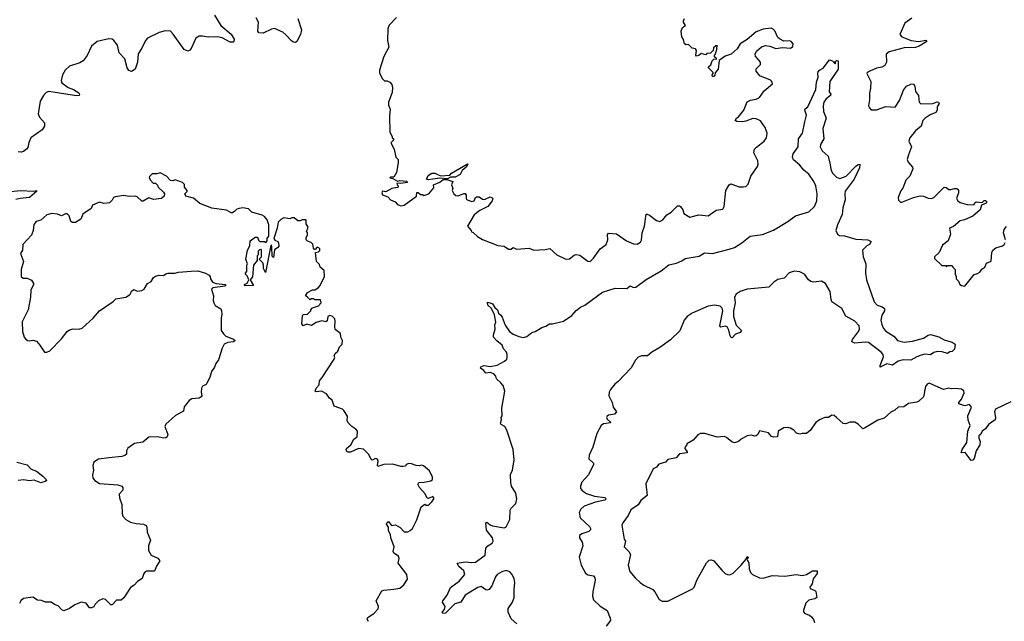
# Model space of a CAD drawing. Extents: x 2240384 to 2404287, y 351326 to 526670.
# Tile 23 of 256: x 2264240 to 2272829, y 399717 to 404965. Entities that reach past the tile are written whole.
import ezdxf

# ---------------------------------------------------------------- set-up
doc = ezdxf.new("R2010")
doc.units = 0

msp = doc.modelspace()

# ---------------------------------------------------------------- linework, layer by layer
at = {"layer": '0CON20XD'}
for points in [[(2265938.8, 405005), (2265993.8, 404913.8), (2266085, 404838.8), (2266110, 404795), (2266108.8, 404775), (2266101.7, 404768.3), (2266075, 404769.2), (2266005, 404806.9), (2265966.3, 404816.3), (2265885, 404812.2), (2265835, 404822.2), (2265805, 404820.6), (2265775.5, 404804.5), (2265735, 404713.3), (2265725, 404700), (2265705, 404690), (2265675, 404706.2), (2265578.8, 404838.8), (2265555, 404864.3), (2265509.1, 404869.1), (2265455, 404854.4), (2265354, 404805), (2265335.8, 404785), (2265305, 404716.7), (2265272.4, 404667.6), (2265267.1, 404595), (2265246.2, 404535), (2265215, 404513.8), (2265192.1, 404522.1), (2265176.2, 404545), (2265155.6, 404625), (2265108.5, 404675), (2265093, 404743), (2265060, 404785), (2265045, 404796), (2265017.7, 404797.7), (2264915, 404774.2), (2264866.5, 404733.5), (2264827.7, 404652.3), (2264794.6, 404605), (2264765, 404587.4), (2264675, 404561.2), (2264635, 404524.7), (2264612.9, 404485), (2264600.8, 404435), (2264607.2, 404415), (2264663.6, 404373.6), (2264710, 404355), (2264756.3, 404326.3), (2264762.5, 404315), (2264757.5, 404305), (2264735, 404300.5), (2264495, 404338.9), (2264469.2, 404330.8), (2264446.7, 404305), (2264418.9, 404255), (2264401.6, 404145), (2264411.5, 404115), (2264455.6, 404065), (2264456.9, 404035), (2264436.7, 404003.3), (2264337.5, 403935), (2264318, 403895), (2264309.4, 403850.6), (2264298.6, 403835), (2264274, 403815), (2264255, 403808.5), (2264225, 403811.4)], [(2266667.5, 404975), (2266697.3, 404877.3), (2266690, 404835), (2266657.5, 404775), (2266645, 404767.5), (2266628.3, 404768.3), (2266615, 404777.5), (2266561.7, 404831.7), (2266535.5, 404855.5), (2266463, 404887), (2266435, 404883.3), (2266365, 404848), (2266325, 404851.2), (2266316.7, 404865), (2266322.5, 404945), (2266302.6, 404982.6)], [(2267527.5, 404985), (2267463.9, 404916.1), (2267452.5, 404885), (2267447.5, 404785), (2267460, 404725), (2267417.5, 404645), (2267377.5, 404525), (2267378.3, 404498.3), (2267405, 404450), (2267423, 404433), (2267445, 404432.5), (2267469.3, 404419.3), (2267485, 404400), (2267493, 404373), (2267489.3, 404330.7), (2267457.5, 404245), (2267458.3, 404218.3), (2267472.5, 404185), (2267466.7, 404125), (2267467.5, 403985), (2267490, 403945), (2267490, 403935), (2267500, 403925), (2267500, 403915), (2267480, 403895), (2267480, 403885), (2267506.4, 403836.4), (2267520, 403765), (2267540, 403745), (2267540, 403715), (2267527, 403633), (2267505, 403590), (2267475, 403590), (2267470, 403585), (2267495, 403580), (2267535, 403557.5), (2267555, 403563.3), (2267617.5, 403557.5), (2267622.5, 403545), (2267563, 403537), (2267535, 403540), (2267530, 403535), (2267532.5, 403525), (2267542.5, 403515), (2267542.5, 403505), (2267535, 403500), (2267485, 403493.8), (2267435, 403462.5), (2267405, 403470), (2267397.5, 403455), (2267405, 403437.5), (2267450, 403420), (2267475, 403392.5), (2267516.4, 403376.4), (2267535, 403352.5), (2267565, 403340), (2267595, 403347.5), (2267700, 403425), (2267705, 403457.5), (2267717, 403457), (2267735, 403440), (2267755, 403440), (2267765, 403432.5), (2267810, 403445), (2267851.7, 403498.3), (2267850, 403525), (2267905, 403547.5), (2267935, 403570), (2267965, 403570), (2268017.5, 403555), (2268006.2, 403525), (2268017.5, 403495), (2268012.5, 403475), (2268026.7, 403445), (2268045, 403430), (2268065, 403428.8), (2268115, 403450), (2268125, 403448.8), (2268133.8, 403435), (2268133.6, 403403.6), (2268144.1, 403394.1), (2268185, 403380), (2268205, 403386.2), (2268216.4, 403413.6), (2268225, 403418.8), (2268249.3, 403419.3), (2268278.3, 403398.3), (2268295, 403397.5), (2268345, 403420), (2268367, 403407), (2268362.5, 403385)], [(2268362.5, 403385), (2268322.5, 403335), (2268255, 403300), (2268205, 403262.5), (2268147.5, 403165), (2268177, 403127), (2268180, 403115), (2268195, 403110), (2268233.6, 403073.6), (2268276.4, 403046.4), (2268410, 402995), (2268465, 402988.8), (2268505, 402962.5), (2268526, 402964), (2268545, 402976.7), (2268575, 402962.5), (2268685, 402972.5), (2268725, 402953.3), (2268825, 402960), (2268865, 402968.8), (2268924.2, 402914.2), (2269005, 402876.7), (2269035, 402877.5), (2269077.7, 402912.3), (2269095, 402918), (2269125, 402910), (2269195, 402860), (2269215, 402856.7), (2269245.8, 402884.2), (2269304.3, 402965.7), (2269357, 403003), (2269370, 403045), (2269368, 403092), (2269376, 403104), (2269446.6, 403096.6), (2269534.5, 403034.5), (2269595, 403011.2), (2269625, 403006.7), (2269655.7, 403024.3), (2269665, 403042.5), (2269670.6, 403105), (2269689.4, 403165), (2269705, 403267.5), (2269715, 403270), (2269735, 403259.2), (2269795, 403213.1), (2269824.3, 403205.7), (2269851.4, 403218.6), (2269885, 403263.8), (2269923.9, 403286.1), (2269977.3, 403342.7), (2269995, 403342), (2270005, 403334.2), (2270024.4, 403305), (2270035, 403274), (2270085, 403242.5), (2270165, 403263.8), (2270245, 403253.8), (2270315, 403304), (2270375, 403313.3), (2270385.8, 403334.2), (2270401.4, 403475), (2270428, 403525), (2270445, 403532.5), (2270515, 403508), (2270555, 403506.2), (2270575, 403511.2), (2270595, 403530), (2270619.3, 403600.7), (2270675.8, 403685), (2270681.4, 403705), (2270678.6, 403735), (2270645.6, 403805), (2270651.4, 403835), (2270666.5, 403853.5), (2270735.4, 403904.6), (2270754, 403935), (2270762, 403975), (2270744, 404025), (2270702.7, 404082.7), (2270665, 404100), (2270635, 404103.8), (2270575, 404078.8), (2270545, 404073.8), (2270496.7, 404076.7), (2270482.5, 404085), (2270494.1, 404105.9), (2270511.7, 404118.3), (2270558, 404175), (2270585, 404248.8), (2270615, 404264), (2270665, 404272.5), (2270693.3, 404285), (2270735.8, 404344.2), (2270807.5, 404405), (2270802.5, 404425), (2270788.3, 404438.3), (2270695.7, 404475.7), (2270664, 404515), (2270664.2, 404535.8), (2270703.8, 404575), (2270701.2, 404595), (2270657.7, 404647.7), (2270656, 404665), (2270668.3, 404691.7), (2270711.7, 404728.3), (2270745, 404740), (2270785, 404733.8), (2270835, 404713.3), (2270895, 404723.3), (2270965, 404717.5), (2270985, 404730), (2270986.7, 404755), (2270970, 404775), (2270955, 404780), (2270905, 404777.5), (2270867, 404797), (2270855, 404810), (2270828.3, 404868.3), (2270813.6, 404883.6), (2270795, 404890), (2270725, 404882), (2270665, 404860), (2270585, 404793.3), (2270525, 404753.3), (2270498.6, 404711.4), (2270445.6, 404664.4), (2270394.1, 404645.9), (2270341.7, 404608.3), (2270332.5, 404535), (2270308.3, 404501.7), (2270305, 404480), (2270295, 404470), (2270285, 404470), (2270280, 404485), (2270290, 404495), (2270290, 404505), (2270250, 404545), (2270250, 404555), (2270268.3, 404571.7), (2270280, 404605), (2270295, 404620), (2270320, 404625), (2270301.7, 404641.7), (2270300, 404655), (2270307, 404663), (2270320, 404705), (2270320, 404725), (2270328.3, 404738.3), (2270311.7, 404738.3), (2270291.7, 404718.3), (2270290, 404695), (2270265, 404672.5), (2270235, 404670), (2270225, 404660), (2270185, 404670), (2270165, 404652.5), (2270145, 404647.5), (2270137.5, 404655), (2270143.3, 404695), (2270135, 404710), (2270105, 404717.5), (2270075, 404747.5), (2270055, 404746.7), (2270040, 404755), (2270031.7, 404791.7), (2270016.7, 404815), (2270010, 404865), (2270021.7, 404898.3), (2270047.5, 404915), (2270030, 404945), (2270030, 404955), (2270040, 404975)], [(2272021.3, 404978.7), (2271960.6, 404935), (2271917.5, 404835), (2271936.2, 404815), (2272015.5, 404784.5), (2272083.6, 404776.4), (2272145.8, 404785.8), (2272153.3, 404775), (2272086.6, 404733.4), (2272055, 404721.5), (2271955, 404719.3), (2271824, 404685), (2271799.4, 404665), (2271801.1, 404595), (2271785.8, 404565), (2271759.8, 404550.2), (2271715, 404542.5), (2271655, 404517.5), (2271633.8, 404505), (2271631.2, 404495), (2271665.5, 404425.5), (2271662.9, 404367.1), (2271652.5, 404325), (2271654, 404265), (2271643.3, 404215), (2271652.5, 404195), (2271669.3, 404179.3), (2271715, 404180), (2271795, 404206.7), (2271877, 404203), (2271915, 404260), (2271935, 404312.5)], [(2268576.7, 399695), (2268527.9, 399737.9), (2268500.8, 399795), (2268502.4, 399827.6), (2268539.5, 399885), (2268553.5, 399925), (2268552.1, 399995), (2268559.1, 400055), (2268552.5, 400087.5), (2268535.6, 400125), (2268515, 400147.5), (2268485, 400158.6), (2268445, 400149.4), (2268405.4, 400124.6), (2268389.4, 400105), (2268359.5, 400025), (2268335.4, 399994.6), (2268315, 399989.2), (2268305, 399992.5), (2268265, 400019.4), (2268235, 400012.2), (2268126.1, 399943.9), (2268088, 399885), (2268035, 399869.5), (2267955, 399788.6), (2267930, 399785), (2267923.8, 399795), (2267945, 399818.8), (2267950, 399845), (2267928.6, 399885), (2267930.8, 399895), (2267967.9, 399945), (2267998.7, 400011.3), (2268075, 400065.4), (2268123.1, 400125), (2268115, 400156), (2268071.9, 400195), (2268057.5, 400225), (2268125, 400236.2), (2268185, 400229.1), (2268215, 400233.6), (2268301.4, 400295), (2268307.1, 400355), (2268325, 400375.7), (2268361.7, 400398.3), (2268368.9, 400415), (2268364.3, 400445), (2268311.3, 400511.3), (2268306.2, 400575), (2268315, 400580.8), (2268345, 400557.1), (2268365, 400550), (2268465, 400531.9), (2268485, 400540), (2268514.4, 400605), (2268518.8, 400685), (2268527.7, 400702.3), (2268568, 400745), (2268577.1, 400785), (2268569.2, 400835), (2268529.2, 400895), (2268524.3, 400925), (2268522.7, 400997.3), (2268538.8, 401035), (2268552, 401125), (2268544.2, 401214.2), (2268488.8, 401385), (2268473.3, 401415), (2268440, 401435), (2268433.8, 401445), (2268442.5, 401475), (2268440, 401495), (2268449.5, 401510.5), (2268446.7, 401575), (2268473.3, 401725), (2268456.7, 401775), (2268435.7, 401795.7), (2268400.7, 401830.7), (2268393.8, 401855), (2268376, 401875), (2268345, 401887.5), (2268305, 401882.5), (2268288.8, 401905), (2268258.8, 401925), (2268262.2, 401937.8), (2268291.7, 401948.3), (2268345, 401940.8), (2268405, 401950), (2268470, 401985), (2268490, 402005), (2268493, 402017), (2268493.3, 402045), (2268486.2, 402065), (2268460, 402095), (2268448.8, 402125), (2268402.3, 402162.3), (2268373.3, 402195), (2268372.5, 402215), (2268388.8, 402265), (2268385.9, 402304.1), (2268392, 402325), (2268381.3, 402391.3), (2268355.3, 402445.3), (2268323.2, 402475), (2268320, 402500), (2268345, 402496.4), (2268364.3, 402485), (2268384.7, 402454.7), (2268407.1, 402435), (2268416, 402405), (2268438.1, 402388.1), (2268448.9, 402368.9), (2268475, 402300), (2268514, 402245), (2268545, 402222), (2268595, 402201.4), (2268635, 402193.8), (2268665, 402201.2), (2268707.5, 402235), (2268737.5, 402245), (2268795, 402280), (2268829.5, 402290.5), (2268863, 402313), (2268887.7, 402312.3), (2268985, 402334.2), (2269056.2, 402385), (2269093, 402427), (2269132.1, 402457.9), (2269168.8, 402475), (2269325, 402587.1), (2269435, 402624.2), (2269535, 402620), (2269565, 402642.9), (2269595, 402630), (2269615, 402630.8), (2269705, 402697.5), (2269834.7, 402775.3), (2269902.5, 402827.5), (2269968.7, 402841.3), (2270015, 402861.4), (2270045, 402883.1), (2270168.3, 402901.7), (2270215, 402932), (2270285, 402925.7), (2270428.2, 402961.8), (2270475, 402978.9), (2270540.9, 403019.1), (2270612.4, 403077.6), (2270718.6, 403091.4), (2270815, 403129.6), (2270941.2, 403205), (2271007.3, 403252.7), (2271125, 403288.2), (2271174.8, 403335.2), (2271193.3, 403385), (2271197.5, 403445), (2271184.2, 403515), (2271168.4, 403555), (2271125, 403617.5), (2271081.2, 403651.2), (2271045, 403696.2), (2270991.7, 403741.7), (2270981.2, 403765), (2270988, 403795), (2271031.5, 403855), (2271033.8, 403925), (2271068.2, 403975), (2271090.6, 404075), (2271103.4, 404133.4), (2271088.6, 404175), (2271093.4, 404186.6), (2271115.9, 404204.1), (2271183.8, 404355), (2271191.2, 404418.8), (2271206.2, 404465), (2271201.2, 404495), (2271205, 404510), (2271216.7, 404525), (2271248.9, 404541.1), (2271305, 404616), (2271330, 404605), (2271355, 404580), (2271360, 404585), (2271350, 404590), (2271351.7, 404598.3), (2271365, 404610), (2271380, 404605), (2271380, 404535), (2271308.6, 404425), (2271300, 404335), (2271316.2, 404315), (2271313.3, 404305), (2271274.2, 404275.8), (2271255.6, 404244.4), (2271249.5, 404215), (2271251.2, 404165), (2271274.2, 404105), (2271246.2, 404015), (2271255.4, 403925), (2271225.9, 403875), (2271223.2, 403855), (2271241.6, 403821.6), (2271293.1, 403775), (2271306.4, 403713.6), (2271320.2, 403650.2), (2271332.8, 403622.8), (2271365, 403591.8), (2271395, 403580.9), (2271449.7, 403600.3), (2271535, 403687.1), (2271555, 403702), (2271570, 403705), (2271565, 403673.3), (2271519.4, 403575), (2271441.9, 403468.1), (2271437.3, 403445), (2271440.4, 403395), (2271420.3, 403325), (2271415.3, 403265), (2271374.7, 403175), (2271360, 403125), (2271373.2, 403093.2), (2271393, 403083), (2271435, 403080), (2271535, 403050), (2271640, 403045), (2271668.8, 403028.8), (2271653.3, 403005), (2271628.9, 402991.1), (2271592, 402955), (2271598, 402895), (2271622, 402835), (2271619.2, 402755), (2271625.8, 402695.8), (2271692.9, 402505), (2271720, 402475), (2271765, 402460.8), (2271785.6, 402445), (2271785.5, 402425), (2271762.2, 402387.8), (2271752.7, 402345), (2271759.7, 402305), (2271775, 402270), (2271795, 402248.1), (2271865.8, 402205), (2271897.5, 402165), (2271955, 402152.7), (2272028.3, 402161.7), (2272124.6, 402185.4), (2272165, 402213.1), (2272185, 402217.5), (2272257.4, 402197.4), (2272305, 402171.2), (2272375, 402153.3), (2272400, 402135), (2272395, 402090), (2272375, 402070), (2272353, 402067), (2272335, 402052.5), (2272288.1, 402068.1), (2272245, 402069.5), (2272215, 402060.9), (2272185, 402042.5), (2272135, 402047.3), (2272105, 402038.5), (2272065, 402024.6), (2272015, 401994.5), (2271947.1, 401997.1), (2271904.7, 401985.3), (2271855, 401950.6), (2271805, 401962.5), (2271745, 401933.3), (2271745, 401947.5), (2271774.6, 402025), (2271771.3, 402045), (2271755.4, 402065), (2271645, 402148.2), (2271615, 402151.3), (2271525, 402143.5), (2271500, 402155), (2271505.8, 402175), (2271558.2, 402245), (2271565.5, 402265.5), (2271564.4, 402295), (2271525, 402336.5), (2271447.8, 402377.8), (2271412.7, 402445), (2271325.5, 402505), (2271317.7, 402525), (2271309.8, 402595), (2271269.8, 402665), (2271235, 402682.7), (2271165, 402675.3), (2271140.6, 402680.6), (2271121.8, 402695), (2271086.6, 402745), (2271045, 402766.2), (2270995, 402770.3), (2270953.6, 402756.4), (2270909.6, 402710.4), (2270855, 402697.8), (2270820, 402675), (2270775, 402632.2), (2270585, 402615.2), (2270524, 402594), (2270489.2, 402570.8), (2270475.8, 402545), (2270482.5, 402495), (2270466.7, 402425), (2270468.1, 402375), (2270490.5, 402300.5), (2270537.8, 402255), (2270526.2, 402235), (2270485, 402221.4), (2270455, 402190), (2270445, 402194.2), (2270437.4, 402207.4), (2270425, 402258), (2270410.6, 402285), (2270395, 402290.9), (2270355, 402283.3), (2270348, 402295), (2270372.5, 402425), (2270368.2, 402448.2), (2270351.9, 402465), (2270305.2, 402475.2), (2270245, 402467.3), (2270105, 402405.1), (2270063, 402375), (2270035.7, 402345), (2269998.8, 402251.2), (2269918.5, 402171.5), (2269825.6, 402104.4), (2269753.5, 402065), (2269716.5, 402033.5), (2269665, 402032.6), (2269635, 402019.8), (2269612.8, 401995), (2269575, 401927.5), (2269461.9, 401808.1), (2269432.9, 401785), (2269395, 401739.4), (2269382.5, 401715), (2269380, 401685), (2269408.8, 401625), (2269416.2, 401585), (2269447.5, 401545), (2269427.7, 401522.3), (2269375, 401513.8), (2269364.1, 401505.9), (2269360, 401495), (2269365, 401480), (2269393.8, 401455), (2269393, 401447), (2269332, 401438), (2269311.8, 401425), (2269274.3, 401355), (2269240.5, 401235), (2269206.9, 401166.9), (2269205, 401134), (2269245, 401096.7), (2269245.8, 401085), (2269200.9, 400995), (2269145, 400931.4), (2269131.8, 400895), (2269133.4, 400875), (2269149.5, 400855), (2269185, 400832.3), (2269255, 400808.2), (2269345.7, 400795.7), (2269356.7, 400785), (2269345, 400773.8), (2269263.2, 400756.8), (2269165, 400720), (2269135, 400694), (2269120.9, 400665), (2269130.2, 400620.2), (2269209.2, 400545), (2269218.8, 400525), (2269218.8, 400515), (2269205, 400501.2), (2269145, 400480), (2269123.8, 400465), (2269124.2, 400445), (2269147.6, 400407.6), (2269152.9, 400375), (2269121.1, 400275), (2269136.7, 400205), (2269175, 400138), (2269195, 400122), (2269244.2, 400114.2), (2269257.5, 400095), (2269260, 400075), (2269240, 399975), (2269236.9, 399935), (2269244.5, 399904.5), (2269305, 399849.2), (2269365, 399810), (2269390, 399745), (2269393.3, 399725), (2269356.7, 399675)], [(2271935, 404312.5), (2271949.4, 404350.6), (2271975.6, 404384.4), (2272015, 404403.8), (2272036.4, 404406.4), (2272050, 404385), (2272055, 404340), (2272081.2, 404305), (2272087.5, 404245), (2272101.7, 404231.7), (2272205, 404233.8), (2272245, 404247.5), (2272256.7, 404245), (2272261.2, 404235), (2272244, 404205), (2272244.2, 404175), (2272233.4, 404156.6), (2272183.8, 404135), (2272138.8, 404105), (2272118.8, 404085), (2272103, 404037), (2272054, 403995), (2272004, 403935), (2271996.7, 403905), (2272018.8, 403855), (2271992.7, 403787.3), (2271983.3, 403745), (2271991.7, 403721.7), (2272028.3, 403678.3), (2272032.5, 403665), (2272005, 403600), (2271970, 403565), (2271943.3, 403495), (2271926.4, 403473.6), (2271902.5, 403415), (2271905, 403390), (2271923, 403373), (2271935, 403372.5), (2272036.1, 403413.9), (2272095, 403428), (2272125, 403426), (2272165, 403408), (2272195, 403406.2), (2272215.6, 403414.4), (2272305, 403503.3), (2272322.5, 403502.5), (2272345, 403483.3), (2272363.6, 403483.6), (2272395, 403493.8), (2272415, 403493.3), (2272423.3, 403485), (2272430, 403475), (2272430, 403455), (2272412.5, 403405), (2272422.5, 403385), (2272445, 403370), (2272505, 403353.3), (2272565, 403350), (2272570, 403365), (2272585, 403377.5), (2272635, 403370), (2272653, 403387), (2272665, 403387.5), (2272677.5, 403375), (2272670, 403365), (2272631.7, 403348.3), (2272617.5, 403305), (2272555, 403252.5), (2272481.7, 403218.3), (2272445, 403210), (2272385, 403160), (2272350, 403145), (2272360, 403095), (2272340, 403035), (2272290.7, 402999.3), (2272260, 402935), (2272220, 402895), (2272221.7, 402881.7), (2272285, 402820), (2272315, 402820), (2272325, 402810), (2272335, 402820), (2272375, 402820), (2272380, 402805), (2272400, 402785), (2272400, 402745), (2272410, 402725), (2272410, 402705), (2272430, 402685), (2272442.5, 402655), (2272455, 402647.5), (2272485, 402640), (2272565, 402742.5), (2272595, 402750), (2272615, 402763.3), (2272632.3, 402787.7), (2272660, 402805), (2272675, 402842.5), (2272715, 402860), (2272721.2, 402935), (2272730, 402955), (2272755, 402976.2), (2272815, 402993.3), (2272827.3, 403002.7), (2272837.3, 403022.7)], [(2267805, 403566.7), (2267790, 403575), (2267803.6, 403606.4), (2267835, 403627.5), (2267865, 403627.5), (2267883.3, 403613.3), (2267915, 403602.5), (2267991.7, 403608.3), (2268007.5, 403625), (2268145, 403707.5), (2268150, 403705), (2268135, 403677.5), (2268100.7, 403649.3), (2268082.5, 403615), (2268037.5, 403592.5), (2267998.3, 403591.7), (2267973, 403577), (2267905, 403582.5), (2267845, 403573.3), (2267805, 403566.7)], [(2267281.4, 399715), (2267272, 399735), (2267272.7, 399747.3), (2267287.5, 399757.5), (2267330, 399785), (2267366.7, 399825), (2267368.8, 399845), (2267350, 399895), (2267397.7, 399982.3), (2267415, 399989.6), (2267505, 399995.8), (2267555, 400007.1), (2267592, 400035), (2267623.8, 400085), (2267616, 400125), (2267541.9, 400225), (2267550, 400265), (2267544, 400284), (2267505, 400311.4), (2267497.1, 400325), (2267505.8, 400365), (2267476.2, 400445), (2267473.3, 400475), (2267456.2, 400505), (2267456.7, 400536.7), (2267440, 400565), (2267445, 400580), (2267457, 400587), (2267483, 400553), (2267517, 400557), (2267560, 400535), (2267595, 400497.5), (2267625, 400497.5), (2267645, 400507.5), (2267665, 400527.5), (2267705, 400602.5), (2267742.5, 400715), (2267775, 400740), (2267785, 400730), (2267805, 400730), (2267835, 400757.5), (2267851.2, 400785), (2267853.3, 400795), (2267845, 400806.2), (2267805, 400787.5), (2267795, 400790), (2267778.3, 400828.3), (2267727.5, 400885), (2267713, 400913), (2267715, 400920), (2267725, 400927.5), (2267769.3, 400930.7), (2267827, 400943), (2267840, 400955), (2267840, 400975), (2267815, 401030), (2267761.7, 401071.7), (2267745, 401077.5), (2267725, 401072.5), (2267697, 401077), (2267658.3, 401091.7), (2267635, 401092.5), (2267610, 401085), (2267605, 401070), (2267585, 401067.5), (2267565, 401067.5), (2267495, 401088.8), (2267415, 401083.3), (2267365, 401067.5), (2267360, 401075), (2267366, 401115), (2267360, 401130), (2267345, 401135.8), (2267315, 401123.3), (2267305, 401127.5), (2267285, 401172.5), (2267237.7, 401217.7), (2267196.4, 401223.6), (2267125, 401192), (2267105, 401191.4), (2267095, 401198), (2267087.8, 401215), (2267090, 401225), (2267127.5, 401255), (2267153.8, 401305), (2267182.5, 401325), (2267185.7, 401375.7), (2267173.4, 401393.4), (2267136.7, 401415), (2267107.5, 401445), (2267097.5, 401465), (2267098, 401505), (2267066.4, 401556.4), (2267055, 401566.4), (2266983.8, 401593.8), (2266966.7, 401645), (2266942.7, 401662.7), (2266915, 401700.6), (2266872.5, 401725), (2266825, 401718.8), (2266816.7, 401725), (2266825, 401751.2), (2266850.8, 401779.2), (2266856, 401815), (2266878.8, 401845), (2266982.5, 402005), (2266987.5, 402015), (2266982.5, 402035), (2266993.3, 402055), (2267016.1, 402073.9), (2267029.3, 402110.7), (2267052.5, 402135), (2267056.7, 402165), (2267040, 402195), (2267037, 402227), (2266993, 402263), (2266987.5, 402285), (2266992.5, 402335), (2266987.5, 402355), (2266965, 402380), (2266945, 402383.3), (2266927.5, 402375), (2266921.7, 402338.3), (2266911.7, 402328.3), (2266875, 402337.5), (2266825, 402322.5), (2266785, 402297.5), (2266745, 402310), (2266713.3, 402293.3), (2266700.7, 402310.7), (2266707.5, 402385), (2266715, 402392.5), (2266750, 402395), (2266780, 402425), (2266780, 402435), (2266795, 402450), (2266845, 402470), (2266870, 402495), (2266865, 402520), (2266815, 402520), (2266805, 402530), (2266785, 402530), (2266775, 402520), (2266748.3, 402548.3), (2266732.5, 402555), (2266750, 402585), (2266795, 402607.5), (2266815, 402607.5), (2266843, 402627), (2266860, 402645), (2266900, 402725), (2266897, 402777), (2266860, 402805), (2266855, 402830), (2266830, 402855), (2266820, 402935), (2266845, 402940), (2266857, 402953), (2266857.5, 402965), (2266850, 402975), (2266835, 402980), (2266818.3, 402961.7), (2266811.7, 402961.7), (2266803, 402973), (2266798.3, 403008.3), (2266781.7, 403021.7), (2266751.7, 403031.7), (2266740, 403045), (2266740, 403065), (2266750, 403085), (2266750, 403105), (2266742.5, 403115), (2266757.5, 403155), (2266740, 403185), (2266740, 403215), (2266735, 403220), (2266705, 403220), (2266685, 403210), (2266665, 403210), (2266635, 403237.5), (2266615, 403237.5), (2266595, 403227.5), (2266545, 403237.5), (2266517, 403223), (2266495, 403197.5), (2266486.1, 403146.1), (2266456.7, 403055), (2266465, 403042.5), (2266490.8, 403030.8), (2266498.6, 403015), (2266499.7, 402990.3), (2266492.7, 402977.3), (2266463, 402957), (2266455, 402890), (2266443.6, 402903.6), (2266440, 402985), (2266435, 403000), (2266430, 402995), (2266385, 402760), (2266367.5, 402795), (2266367.5, 402825), (2266360, 402845), (2266330, 402875), (2266350, 402895), (2266350, 402955), (2266345, 402960), (2266331.7, 402958.3), (2266320, 402945), (2266320, 402915), (2266310, 402905), (2266310, 402865), (2266280, 402825), (2266269.2, 402720.8), (2266250, 402695), (2266280, 402645), (2266205, 402642.5), (2266200, 402655), (2266223, 402667), (2266240, 402695), (2266225, 402730), (2266210, 402745), (2266210, 402755), (2266221.7, 402768.3), (2266220, 402825), (2266227.5, 402835), (2266212.5, 402875), (2266228.3, 402951.7), (2266247.5, 402995), (2266250, 403035), (2266293.3, 403066.7), (2266315, 403067.5), (2266323, 403043), (2266335, 403030), (2266375, 403030), (2266388.3, 403021.7), (2266400, 403035), (2266400, 403055), (2266413, 403077), (2266412.9, 403175), (2266397.7, 403217.7), (2266375, 403247.5), (2266355, 403260), (2266265, 403286.7), (2266235, 403316.2), (2266185, 403323.3), (2266155, 403318.8), (2266135, 403311.2), (2266116.7, 403295), (2266095, 403280), (2266085, 403280), (2266043, 403303), (2265915, 403321.2), (2265812.3, 403362.3), (2265755, 403407.5), (2265690, 403425), (2265680, 403445), (2265700, 403465), (2265700, 403475), (2265677.5, 403505), (2265677, 403527), (2265660, 403545), (2265595, 403567.5), (2265575, 403560), (2265555, 403562.5), (2265519.3, 403599.3), (2265465, 403630), (2265435, 403620), (2265395, 403620), (2265371.7, 403598.3), (2265370, 403585), (2265380, 403565), (2265405, 403540), (2265425, 403540), (2265443, 403523), (2265447.5, 403505), (2265495, 403460), (2265502.5, 403445), (2265500, 403425), (2265475.9, 403404.1), (2265407, 403397), (2265365, 403412.5), (2265316.7, 403383.3), (2265305, 403382.5), (2265265, 403420), (2265246.1, 403426.1), (2265195, 403423.8), (2265145, 403432), (2265075, 403421.2), (2265057.5, 403415), (2265045, 403390), (2265021.7, 403368.3), (2264975, 403361.2), (2264935, 403372.5), (2264875, 403347.5), (2264863, 403317), (2264790.5, 403269.5), (2264772.5, 403225), (2264725, 403196.2), (2264700, 403195), (2264686.7, 403205), (2264671.2, 403255), (2264655, 403271.2), (2264639.5, 403270.5), (2264603, 403253), (2264568, 403268), (2264520, 403275), (2264475, 403263.8), (2264425, 403216.2), (2264383.3, 403205), (2264362.7, 403177.3), (2264357.5, 403125), (2264341.4, 403085), (2264267.5, 403005), (2264264.2, 402955.8), (2264246.7, 402925), (2264271.4, 402855), (2264251.9, 402785), (2264252, 402725), (2264271.2, 402711.2), (2264305, 402710), (2264342.3, 402692.3), (2264358.8, 402665), (2264358.8, 402655), (2264336.7, 402605), (2264333.6, 402543.6), (2264313.8, 402435), (2264261.7, 402328.3), (2264263.8, 402245), (2264280, 402195), (2264290.7, 402180.7), (2264307.5, 402167.5), (2264323.8, 402163.8), (2264355, 402168.8), (2264385, 402160), (2264415.6, 402125.6), (2264455, 402063.3), (2264476.4, 402063.6), (2264502.5, 402075), (2264605, 402181.2), (2264655, 402243.8)], [(2264135, 403464.7), (2264245, 403474.7), (2264362.1, 403467.9), (2264387.5, 403475), (2264386, 403465), (2264325, 403412.9), (2264243.3, 403406.7), (2264205, 403395.3)], [(2272838.8, 403045), (2272822.5, 403105), (2272828, 403135), (2272849.7, 403160.3)], [(2264655, 402243.8), (2264675, 402258.8), (2264705, 402268.8), (2264755, 402264), (2264785, 402274), (2264879.7, 402360.3), (2264936.7, 402425), (2265055, 402507.5), (2265079.2, 402530.8), (2265165.7, 402544.3), (2265197.5, 402565), (2265207.5, 402575), (2265215, 402597.5), (2265235, 402610), (2265265, 402596.2), (2265305, 402601.2), (2265324.4, 402615.6), (2265355, 402663.3), (2265387.7, 402682.3), (2265406.7, 402715), (2265425, 402728.8), (2265455, 402737.5), (2265495, 402732.5), (2265513.3, 402746.7), (2265535, 402752.5), (2265593, 402753), (2265625, 402762.5), (2265735, 402772.5), (2265795, 402773.3), (2265860, 402755), (2265892.5, 402735), (2265901.7, 402721.7), (2265903.3, 402703.3), (2265922.5, 402675), (2265955, 402664.3), (2266033.3, 402655), (2266036.7, 402645), (2266028.3, 402641.7), (2265925, 402625.7), (2265913.3, 402615), (2265930, 402555), (2265927.5, 402515), (2265932.5, 402495), (2265945, 402472.5), (2265993, 402443), (2266000, 402425), (2266003.3, 402395), (2265996.7, 402365), (2265997, 402323), (2265997.5, 402255), (2266017.5, 402225), (2266037.5, 402205), (2266105, 402179.2), (2266120, 402165), (2266104.1, 402155.9), (2266055, 402149.2), (2266022.5, 402135), (2266005, 402100), (2265973.6, 401996.4), (2265950, 401965), (2265940, 401935), (2265913.3, 401895), (2265897.5, 401845), (2265872.5, 401795), (2265865, 401783.3), (2265835, 401767.5), (2265825, 401750), (2265823.3, 401715), (2265830, 401685), (2265823.8, 401675), (2265805, 401664.3), (2265742.7, 401657.3), (2265717.7, 401642.3), (2265675, 401587.5), (2265670, 401550), (2265598.3, 401511.7), (2265515, 401436.7), (2265506.2, 401415), (2265532, 401345), (2265526.2, 401325), (2265515, 401316), (2265494.3, 401314.3), (2265445, 401325.8), (2265366.1, 401323.9), (2265315, 401280), (2265242.3, 401267.7), (2265183.2, 401226.8), (2265170, 401205), (2265172.5, 401175), (2265156.8, 401163.2), (2265130, 401155), (2265016.2, 401143.8), (2264927.4, 401132.6), (2264887.8, 401105), (2264878.5, 401075), (2264884.4, 401035), (2264873.8, 400995), (2264877.1, 400965), (2264894, 400944), (2264935, 400920.3), (2265097.2, 400907.2), (2265130, 400895), (2265140, 400885), (2265138.3, 400861.7), (2265106.2, 400825), (2265110, 400795), (2265131.2, 400735), (2265133.8, 400655), (2265140, 400635), (2265166.1, 400606.1), (2265205, 400581.2), (2265255, 400570), (2265320, 400565), (2265341.7, 400551.7), (2265348.3, 400538.3), (2265352, 400495), (2265380, 400425), (2265363.6, 400376.4), (2265362.5, 400335), (2265387.5, 400295), (2265445, 400266.7), (2265463.3, 400245), (2265432.3, 400197.7), (2265415.9, 400154.1), (2265347, 400153), (2265335, 400147.5), (2265323.3, 400135), (2265309.3, 400090.7), (2265267, 400063), (2265239.3, 400030.7), (2265207, 400013), (2265149.3, 399920.7), (2265125, 399902.5), (2265085, 399900), (2265045, 399860), (2265035, 399860), (2264988.3, 399908.3), (2264965, 399912.5), (2264927.5, 399895), (2264897.5, 399865), (2264885, 399842.5), (2264867, 399833), (2264850, 399835), (2264820, 399875), (2264775, 399882.5), (2264719.3, 399860.7), (2264675, 399827.5), (2264625, 399807.5), (2264607, 399817), (2264575, 399852.5), (2264543.3, 399863.3), (2264515, 399882.5), (2264465, 399883.3), (2264429.3, 399899.3), (2264395, 399902.5), (2264355, 399927.5), (2264273, 399917), (2264250, 399895), (2264238.3, 399871.7)], [(2272885, 401630.8), (2272753.6, 401566.4), (2272744, 401545), (2272751.8, 401495), (2272748.5, 401475), (2272690.6, 401435), (2272665, 401395.7), (2272635.5, 401375), (2272625, 401348.8), (2272608, 401335), (2272607.5, 401315), (2272617.9, 401285), (2272615.4, 401255), (2272584.3, 401205), (2272565, 401137.5), (2272555, 401122.5), (2272540.7, 401120.7), (2272488.3, 401188.3), (2272453.8, 401185), (2272462, 401215), (2272503, 401277), (2272511.4, 401375), (2272532, 401425), (2272515, 401470), (2272511.7, 401508.3), (2272541.9, 401585), (2272525, 401608.2), (2272485, 401597.1), (2272434, 401615), (2272434, 401625), (2272456, 401655), (2272479.3, 401710.7), (2272476.1, 401726.1), (2272455, 401743.3), (2272405, 401748.8), (2272366.1, 401743.9), (2272345, 401750.8), (2272299.1, 401739.1), (2272175, 401793.3), (2272157.5, 401785), (2272143.3, 401765), (2272125.8, 401675), (2272082.4, 401637.6), (2272065, 401629.6), (2271992.4, 401617.6), (2271951.7, 401588.3), (2271903.8, 401585), (2271875, 401558.6), (2271839.1, 401540.9), (2271781.1, 401488.9), (2271725, 401471.4), (2271609.7, 401400.3), (2271595, 401397.1), (2271555, 401436.4), (2271525, 401453.6), (2271485.7, 401454.3), (2271445, 401440), (2271425, 401441.2), (2271365.8, 401495.8), (2271345, 401511.2), (2271325, 401516), (2271295.7, 401494.3), (2271264.6, 401495.4), (2271216.7, 401475), (2271185, 401452.5), (2271135, 401380.8), (2271105, 401355.8), (2271065, 401356.2), (2271045, 401348), (2271017.9, 401357.9), (2270993.3, 401385), (2270965, 401402), (2270935, 401408), (2270905, 401403.3), (2270856.7, 401375), (2270850, 401325), (2270817.7, 401322.3), (2270798.3, 401328.3), (2270771.2, 401361.2), (2270695, 401377.5), (2270680, 401345), (2270665, 401333.8), (2270651.7, 401331.7), (2270625, 401340), (2270585, 401333.8), (2270533.9, 401306.1), (2270510, 401285), (2270475, 401274.3), (2270452.4, 401282.4), (2270405, 401321.2), (2270385, 401330), (2270325, 401323.3), (2270216.4, 401356.4), (2270180, 401355), (2270155, 401342.5), (2270115, 401297.5), (2270060, 401265), (2270060, 401255), (2270045, 401240), (2270041.2, 401225), (2270062, 401195), (2270062.5, 401185), (2269995, 401178.8), (2269966.2, 401143.8), (2269895, 401127.5), (2269873.3, 401105), (2269815, 401088.8), (2269795, 401062.5), (2269765, 401047.5), (2269702, 400915), (2269714.2, 400815), (2269659.6, 400770.4), (2269635, 400734), (2269572.2, 400687.8), (2269548.9, 400641.1), (2269500, 400575), (2269493.8, 400555), (2269514.4, 400434.4), (2269523.8, 400415), (2269514.2, 400365), (2269554.6, 400324.6), (2269569.1, 400299.1), (2269549.2, 400205), (2269561.2, 400151.2), (2269608, 400095), (2269651.2, 400055), (2269685, 400030.8), (2269764.2, 399994.2), (2269781.2, 399975), (2269817, 399907), (2269845, 399892.5), (2269895, 399892.5), (2270109.3, 400000.7), (2270122.5, 400015), (2270149.3, 400080.7), (2270201.2, 400175), (2270232.7, 400227.3), (2270255, 400250), (2270275, 400253.3), (2270295, 400243.3), (2270365, 400163.3), (2270395, 400133.3), (2270413.8, 400123.8), (2270435, 400123.3), (2270465, 400136.7), (2270535, 400206.2), (2270574, 400256), (2270585, 400282.5), (2270596, 400275), (2270587.5, 400255), (2270601.4, 400225), (2270604.2, 400174.2), (2270615, 400142.5), (2270632.5, 400125), (2270695, 400096.2), (2270725, 400094), (2270805, 400116.2), (2270915, 400110), (2271015, 400126.2), (2271066.1, 400116.1), (2271105, 400124.2), (2271155, 400158), (2271196.2, 400156.2), (2271196, 400135), (2271161.7, 400088.3), (2271152, 400045), (2271133.9, 400013.9), (2271135, 400003.3), (2271175, 399986.2), (2271185.6, 399975.6), (2271192.5, 399925), (2271175, 399913.3), (2271125, 399902.5), (2271097.5, 399875), (2271077.5, 399815), (2271078.3, 399798.3), (2271090, 399785), (2271130.7, 399770.7), (2271147.5, 399755), (2271163.6, 399733.6), (2271173.3, 399705)], [(2264215, 401104.2), (2264305, 401082.1), (2264340, 401045), (2264385, 401027.3), (2264442, 400982), (2264470, 400955), (2264472.5, 400945), (2264462.5, 400935), (2264425, 400925.3), (2264365, 400948), (2264323.3, 400943.3), (2264275, 400951.2), (2264225, 400944.4)]]:
    msp.add_lwpolyline(points, dxfattribs=at)

doc.saveas('drawing.dxf')
